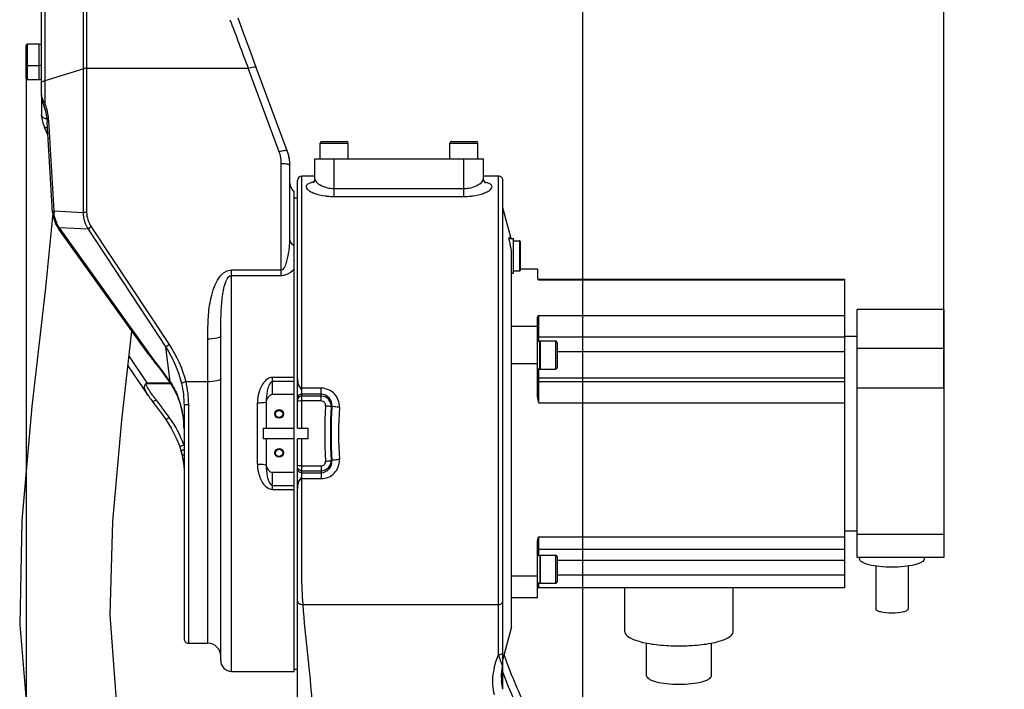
# Model space of a CAD drawing. Header units: millimetres. Extents: x 0 to 8410, y 0 to 5940.
# Tile 42 of 85: x 1617 to 2073, y 3566 to 3875. Entities that reach past the tile are written whole.
import ezdxf

# ---------------------------------------------------------------- set-up
doc = ezdxf.new("R2010")
doc.units = ezdxf.units.MM
doc.header["$LTSCALE"] = 462.55
doc.layers.get('0').update_dxf_attribs({"linetype": 'CONTINUOUS'})
for name, color, linetype in [('204101000013-1_DXF_DIMENSION', 7, 'CONTINUOUS'), ('204101000013_DXF_DIMENSION', 7, 'CONTINUOUS'), ('304103000018DXF_CONTINUOUS_LINE', 7, 'CONTINUOUS'), ('304103000020DXF_CONTINUOUS_LINE', 7, 'CONTINUOUS'), ('304304000032DXF_CONTINUOUS_LINE', 7, 'CONTINUOUS'), ('501023000046DXF_CONTINUOUS_LINE', 7, 'CONTINUOUS'), ('501023000047DXF_CONTINUOUS_LINE', 7, 'CONTINUOUS'), ('501023000231DXF_CONTINUOUS_LINE', 7, 'CONTINUOUS'), ('604006000004DXF_CONTINUOUS_LINE', 7, 'CONTINUOUS'), ('604006000006DXF_CONTINUOUS_LINE', 7, 'CONTINUOUS'), ('604007000001DXF_CONTINUOUS_LINE', 7, 'CONTINUOUS'), ('626001000001DXF_CONTINUOUS_LINE', 7, 'CONTINUOUS'), ('BUXIAN_DXF_CONTINUOUS_LINE', 7, 'CONTINUOUS')]:
    doc.layers.add(name, color=color, linetype=linetype)
doc.styles.get("Standard").update_dxf_attribs({"font": 'txt', "width": 0.7})
doc.dimstyles.new('DIMSTYLE_7', dxfattribs={"dimtxt": 70, "dimasz": 60, "dimexe": 1.5, "dimexo": 0, "dimgap": 1.75, "dimtad": 1, "dimdsep": 46, "dimtxsty": 'Standard', "dimblk": '_FILLED', "dimblk1": '_FILLED', "dimblk2": '_FILLED', "dimcen": 0.09, "dimclrt": 5, "dimazin": 2, "dimtp": 0.01, "dimtm": 0.01, "dimtfac": 1, "dimtofl": 0, "dimtmove": 0, "dimatfit": 3, "dimldrblk": '_FILLED', "dimfxl": 0, "dimtolj": 1, "dimarcsym": 0})

# ---------------------------------------------------------------- blocks, each defined once
blk = doc.blocks.new('_FILLED')
at = {"color": 0, "linetype": 'ByBlock'}
blk.add_solid([(0, 0), (-1, 0.125), (-1, -0.125)], dxfattribs=at)
blk = doc.blocks.new('*D17')
at = {"layer": '204101000013-1_DXF_DIMENSION', "color": 2, "linetype": 'Continuous'}
for p, q in [((1620.24, 3854.73), (1620.24, 2759.43)), ((2072.74, 3146.17), (2072.74, 2759.43)), ((1620.24, 2774.43), (1846.49, 2774.43)), ((2072.74, 2774.43), (1846.49, 2774.43))]:
    blk.add_line(p, q, dxfattribs=at)
at = {"layer": '204101000013-1_DXF_DIMENSION', "color": 2, "linetype": 'Continuous', "xscale": 60, "yscale": 60, "zscale": 60, "rotation": 180}
blk.add_blockref('_FILLED', (1620.24, 2774.43), dxfattribs=at)
at = {"layer": '204101000013-1_DXF_DIMENSION', "color": 2, "linetype": 'Continuous', "xscale": 60, "yscale": 60, "zscale": 60}
blk.add_blockref('_FILLED', (2072.74, 2774.43), dxfattribs=at)
blk = doc.blocks.new('*D18')
at = {"layer": '204101000013-1_DXF_DIMENSION', "color": 2, "linetype": 'Continuous'}
for p, q in [((1620.24, 3860.58), (1620.24, 2954.04)), ((1877.74, 3135.23), (1877.74, 2954.04)), ((1620.24, 2969.04), (1748.99, 2969.04)), ((1877.74, 2969.04), (1748.99, 2969.04))]:
    blk.add_line(p, q, dxfattribs=at)
at = {"layer": '204101000013-1_DXF_DIMENSION', "color": 2, "linetype": 'Continuous', "xscale": 60, "yscale": 60, "zscale": 60, "rotation": 180}
blk.add_blockref('_FILLED', (1620.24, 2969.04), dxfattribs=at)
at = {"layer": '204101000013-1_DXF_DIMENSION', "color": 2, "linetype": 'Continuous', "xscale": 60, "yscale": 60, "zscale": 60}
blk.add_blockref('_FILLED', (1877.74, 2969.04), dxfattribs=at)
blk = doc.blocks.new('*D28')
at = {"layer": '204101000013_DXF_DIMENSION', "color": 2, "linetype": 'Continuous'}
for p, q in [((1877.74, 3341.17), (1877.74, 3908.7)), ((2044.74, 3705.04), (2044.74, 3908.7)), ((1877.74, 3893.7), (1961.24, 3893.7)), ((2044.74, 3893.7), (1961.24, 3893.7))]:
    blk.add_line(p, q, dxfattribs=at)
at = {"layer": '204101000013_DXF_DIMENSION', "color": 2, "linetype": 'Continuous', "xscale": 60, "yscale": 60, "zscale": 60, "rotation": 180}
blk.add_blockref('_FILLED', (1877.74, 3893.7), dxfattribs=at)
at = {"layer": '204101000013_DXF_DIMENSION', "color": 2, "linetype": 'Continuous', "xscale": 60, "yscale": 60, "zscale": 60}
blk.add_blockref('_FILLED', (2044.74, 3893.7), dxfattribs=at)

msp = doc.modelspace()

# ---------------------------------------------------------------- linework, layer by layer
at = {"layer": '304103000018DXF_CONTINUOUS_LINE', "color": 7, "linetype": 'Continuous'}
for p, q in [((1753.738, 3802.074), (1753.738, 3811.175)), ((1753.741, 3811.175), (1831.735, 3811.175)), ((1831.738, 3802.074), (1831.738, 3811.175)), ((1745.738, 3686.675), (1745.738, 3801.175)), ((1753.738, 3803.175), (1747.738, 3803.175)), ((1753.738, 3802.09), (1753.738, 3802.086)), ((1838.738, 3803.175), (1831.738, 3803.175)), ((1831.738, 3802.086), (1831.738, 3802.09)), ((1840.738, 3565.878), (1840.738, 3801.174)), ((1844.55, 3774.278), (1840.738, 3788.505)), ((1843.738, 3773.432), (1843.738, 3774.769)), ((1844.738, 3684.175), (1844.738, 3768.301)), ((1745.738, 3686.675), (1750.738, 3686.675)), ((1750.738, 3681.675), (1750.738, 3686.675)), ((1750.738, 3681.675), (1745.738, 3681.675)), ((1745.738, 3372.175), (1745.738, 3681.675)), ((1844.738, 3594.772), (1844.738, 3684.175)), ((1844.738, 3594.773), (1840.738, 3579.844)), ((1840.146, 3569.753), (1840.145, 3569.767))]:
    msp.add_line(p, q, dxfattribs=at)
at = {"layer": '304103000018DXF_CONTINUOUS_LINE', "color": 9, "linetype": 'Continuous'}
for p, q in [((1762.736, 3797.422), (1762.738, 3811.175)), ((1822.738, 3793.739), (1822.738, 3811.175)), ((1747.738, 3702.315), (1747.738, 3803.175)), ((1838.738, 3581.851), (1838.738, 3803.175)), ((1762.736, 3797.422), (1822.738, 3797.422)), ((1762.738, 3793.739), (1762.738, 3797.422)), ((1762.738, 3793.739), (1822.738, 3793.739)), ((1745.74, 3709.543), (1745.738, 3709.776)), ((1756.738, 3705.076), (1747.738, 3705.076)), ((1756.738, 3699.184), (1756.738, 3705.076)), ((1747.637, 3702.316), (1747.638, 3686.675)), ((1747.738, 3702.315), (1747.637, 3702.316)), ((1756.738, 3701.417), (1747.638, 3701.417)), ((1756.738, 3699.184), (1747.638, 3699.184)), ((1756.737, 3702.315), (1747.738, 3702.315)), ((1761.642, 3696.676), (1761.339, 3696.675)), ((1747.638, 3681.675), (1747.638, 3666.933)), ((1761.339, 3671.675), (1761.642, 3671.673)), ((1747.638, 3669.165), (1756.738, 3669.165)), ((1747.638, 3666.933), (1756.738, 3666.933)), ((1747.638, 3666.933), (1747.638, 3666.033)), ((1756.738, 3669.165), (1756.738, 3663.273)), ((1747.638, 3666.033), (1747.738, 3666.034)), ((1747.738, 3666.034), (1756.737, 3666.034)), ((1747.738, 3663.273), (1747.738, 3666.034)), ((1747.738, 3663.273), (1756.738, 3663.273)), ((1748.294, 3605.089), (1838.738, 3605.089)), ((1840.059, 3578.097), (1839.947, 3578.409)), ((1840.644, 3569.709), (1840.639, 3570.372)), ((1840.652, 3568.839), (1840.644, 3569.709))]:
    msp.add_line(p, q, dxfattribs=at)
at = {"layer": '304103000018DXF_CONTINUOUS_LINE', "color": 7, "linetype": 'Continuous'}
for points in [[(1753.738, 3802.086), (1753.446, 3800.831), (1752.978, 3800.178), (1752.809, 3800.038)], [(1832.473, 3800.129), (1832.664, 3800.04), (1832.492, 3800.183), (1832.028, 3800.833), (1831.738, 3802.087)], [(1840.745, 3565.878), (1840.376, 3567.629), (1840.146, 3569.753)]]:
    msp.add_lwpolyline(points, dxfattribs=at)
for centre, radius, start, end in [((1747.738, 3801.175), 2, 90, 180), ((1838.738, 3801.175), 2, 359.99998, 90), ((1909.405, 3783.846), 66.499, 190.20459, 191.73503), ((1838.903, 3772.154), 5.533, 22.92493, 23.69596), ((1935.433, 3789.189), 93.07, 191.69636, 192.96935), ((2030.238, 3647.234), 200, 199.05452, 206.63781)]:
    msp.add_arc(centre, radius, start, end, dxfattribs=at)
at = {"layer": '304103000018DXF_CONTINUOUS_LINE', "color": 9, "linetype": 'Continuous'}
for centre, radius, start, end in [((1756.764, 3784.742), 16.108, 103.07655, 103.95568), ((1828.661, 3784.528), 16.327, 76.28482, 76.91241), ((1828.866, 3785.372), 15.459, 75.95708, 76.28199), ((1762.541, 3823.105), 29.357, 262.46258, 263.43405), ((1762.575, 3823.399), 29.653, 263.43324, 263.69461), ((1762.718, 3824.77), 31.031, 263.71006, 270.03575), ((1822.748, 3824.934), 31.195, 269.98079, 276.27006), ((1822.913, 3823.312), 29.565, 276.29531, 276.47762), ((1822.944, 3823.047), 29.298, 276.47661, 277.53573), ((1976.21, 3684.175), 217.846, 176.62826, 183.37174), ((1968.34, 3684.175), 207.378, 176.54432, 183.45568), ((1973.815, 3684.175), 212.541, 176.62805, 183.37195), ((1963.694, 3684.175), 198.956, 176.51515, 183.48485), ((-473.876, 3548.435), 2314.618, 0.543043, 0.701676), ((1867.255, 3571.31), 27.153, 180.01316, 183.25778), ((2030.36, 3646.088), 203.075, 200.80085, 201.75293), ((1168.55, 3563.385), 672.124, 0.236849, 0.464984), ((2030.327, 3646.078), 203.04, 201.75366, 205.83712)]:
    msp.add_arc(centre, radius, start, end, dxfattribs=at)
for points, knots in [([(1752.879, 3800.374), (1752.269, 3800.223), (1751.264, 3799.9), (1750.014, 3799.213), (1749.583, 3798.057), (1750.307, 3796.976), (1751.585, 3796.07), (1754.377, 3794.784), (1756.875, 3794.243), (1758.69, 3794.002)], [0, 0, 0, 0, 0.1314156, 0.2224708, 0.2870729, 0.3620455, 0.4709879, 0.617011, 1, 1, 1, 1]), ([(1753.738, 3802.087), (1753.74, 3800.776), (1757.097, 3798.043), (1760.5, 3797.421), (1762.736, 3797.422)], [0, 0, 0, 0, 0.369437, 1, 1, 1, 1]), ([(1822.738, 3797.422), (1824.974, 3797.422), (1828.378, 3798.042), (1831.735, 3800.777), (1831.738, 3802.087)], [0, 0, 0, 0, 0.6305767, 1, 1, 1, 1]), ([(1826.786, 3794.002), (1828.599, 3794.242), (1831.095, 3794.783), (1833.886, 3796.067), (1835.163, 3796.972), (1835.891, 3798.049), (1835.469, 3799.205), (1834.225, 3799.895), (1833.224, 3800.217), (1832.618, 3800.369)], [0, 0, 0, 0, 0.3831564, 0.5293219, 0.6384524, 0.7135962, 0.7781494, 0.8689291, 1, 1, 1, 1]), ([(1747.738, 3705.076), (1747.529, 3705.076), (1746.772, 3705.394), (1746.395, 3706.145), (1746.2, 3706.67)], [0, 0, 0, 0, 0.2708545, 1, 1, 1, 1]), ([(1746.224, 3706.608), (1746.362, 3706.221), (1746.717, 3705.452), (1747.838, 3704.271), (1747.624, 3703.019), (1747.638, 3702.316)], [0, 0, 0, 0, 0.265104, 0.545706, 1, 1, 1, 1]), ([(1765.106, 3696.268), (1765.241, 3698.464), (1763.561, 3703.178), (1758.949, 3705.075), (1756.738, 3705.076)], [0, 0, 0, 0, 0.4987313, 1, 1, 1, 1]), ([(1747.637, 3702.316), (1747.162, 3702.316), (1746.21, 3702.022), (1745.738, 3701.1), (1745.738, 3700.67)], [0, 0, 0, 0, 0.5253218, 1, 1, 1, 1]), ([(1745.882, 3700.401), (1745.835, 3700.302), (1745.763, 3700.096), (1745.738, 3699.879), (1745.738, 3699.771)], [0, 0, 0, 0, 0.5040148, 1, 1, 1, 1]), ([(1745.882, 3699.041), (1745.845, 3699.03), (1745.793, 3699.016), (1745.738, 3698.972), (1745.738, 3698.953)], [0, 0, 0, 0, 0.6671314, 1, 1, 1, 1]), ([(1747.638, 3699.184), (1747.454, 3699.184), (1746.869, 3699.168), (1746.27, 3699.156), (1745.882, 3699.041)], [0, 0, 0, 0, 0.3127021, 1, 1, 1, 1]), ([(1761.642, 3696.676), (1761.778, 3698.026), (1760.944, 3700.983), (1758.105, 3702.315), (1756.737, 3702.315)], [0, 0, 0, 0, 0.4981018, 1, 1, 1, 1]), ([(1761.339, 3696.675), (1761.371, 3697.869), (1760.425, 3700.388), (1757.933, 3701.417), (1756.738, 3701.417)], [0, 0, 0, 0, 0.4999256, 1, 1, 1, 1]), ([(1758.741, 3696.987), (1758.773, 3697.519), (1758.397, 3698.664), (1757.282, 3699.185), (1756.738, 3699.184)], [0, 0, 0, 0, 0.4948988, 1, 1, 1, 1]), ([(1758.741, 3696.987), (1759, 3696.971), (1759.869, 3696.904), (1760.743, 3696.819), (1761.339, 3696.675)], [0, 0, 0, 0, 0.297571, 1, 1, 1, 1]), ([(1765.106, 3696.268), (1764.76, 3696.288), (1763.601, 3696.376), (1762.437, 3696.487), (1761.641, 3696.675)], [0, 0, 0, 0, 0.2976048, 1, 1, 1, 1]), ([(1756.737, 3666.034), (1758.105, 3666.035), (1760.944, 3667.366), (1761.778, 3670.323), (1761.642, 3671.673)], [0, 0, 0, 0, 0.5018985, 1, 1, 1, 1]), ([(1756.738, 3663.273), (1758.949, 3663.274), (1763.561, 3665.171), (1765.241, 3669.885), (1765.106, 3672.081)], [0, 0, 0, 0, 0.5012689, 1, 1, 1, 1]), ([(1756.738, 3666.933), (1757.933, 3666.932), (1760.425, 3667.961), (1761.371, 3670.48), (1761.339, 3671.675)], [0, 0, 0, 0, 0.5000744, 1, 1, 1, 1]), ([(1758.741, 3671.362), (1759, 3671.378), (1759.869, 3671.445), (1760.743, 3671.531), (1761.339, 3671.675)], [0, 0, 0, 0, 0.2975583, 1, 1, 1, 1]), ([(1765.106, 3672.081), (1764.76, 3672.061), (1763.601, 3671.973), (1762.437, 3671.862), (1761.642, 3671.675)], [0, 0, 0, 0, 0.2976132, 1, 1, 1, 1]), ([(1745.882, 3669.308), (1745.845, 3669.319), (1745.793, 3669.334), (1745.738, 3669.377), (1745.738, 3669.396)], [0, 0, 0, 0, 0.6671314, 1, 1, 1, 1]), ([(1745.882, 3667.948), (1745.835, 3668.047), (1745.763, 3668.253), (1745.738, 3668.471), (1745.738, 3668.578)], [0, 0, 0, 0, 0.5040148, 1, 1, 1, 1]), ([(1747.638, 3666.034), (1747.162, 3666.034), (1746.21, 3666.327), (1745.738, 3667.249), (1745.738, 3667.679)], [0, 0, 0, 0, 0.5253265, 1, 1, 1, 1]), ([(1747.638, 3669.165), (1747.454, 3669.165), (1746.869, 3669.181), (1746.27, 3669.193), (1745.882, 3669.308)], [0, 0, 0, 0, 0.3127021, 1, 1, 1, 1]), ([(1756.738, 3669.165), (1757.273, 3669.165), (1758.39, 3669.67), (1758.773, 3670.82), (1758.741, 3671.362)], [0, 0, 0, 0, 0.4963309, 1, 1, 1, 1]), ([(1747.638, 3666.033), (1747.626, 3665.469), (1747.708, 3664.528), (1747.218, 3663.304), (1745.809, 3661.783), (1745.738, 3659.902), (1745.738, 3658.574)], [0, 0, 0, 0, 0.2161868, 0.3546746, 0.4908995, 1, 1, 1, 1]), ([(1745.738, 3658.573), (1745.738, 3659.014), (1745.815, 3660.612), (1746.441, 3663.273), (1747.738, 3663.273)], [0, 0, 0, 0, 0.2536356, 1, 1, 1, 1]), ([(1748.294, 3605.089), (1747.614, 3614.109), (1747.808, 3633.537), (1747.738, 3652.922), (1747.738, 3663.273)], [0, 0, 0, 0, 0.4663779, 1, 1, 1, 1]), ([(1745.738, 3606.788), (1745.738, 3606.303), (1746.504, 3605.24), (1747.674, 3605.062), (1748.294, 3605.089)], [0, 0, 0, 0, 0.438423, 1, 1, 1, 1]), ([(1755.738, 3505.401), (1755.742, 3523.218), (1753.514, 3556.537), (1749.507, 3589.623), (1748.294, 3605.089)], [0, 0, 0, 0, 0.53456, 1, 1, 1, 1]), ([(1838.738, 3605.089), (1838.995, 3605.089), (1839.802, 3605.161), (1840.738, 3605.838), (1840.738, 3606.418)], [0, 0, 0, 0, 0.3071671, 1, 1, 1, 1]), ([(1836.878, 3563.313), (1836.455, 3564.87), (1835.549, 3571.126), (1836.912, 3577.558), (1838.738, 3581.851)], [0, 0, 0, 0, 0.2570248, 1, 1, 1, 1]), ([(1838.738, 3581.852), (1838.994, 3581.852), (1839.71, 3581.904), (1840.738, 3582.354), (1840.738, 3582.871)], [0, 0, 0, 0, 0.3309168, 1, 1, 1, 1]), ([(1839.947, 3578.409), (1839.854, 3578.665), (1839.444, 3579.81), (1839.04, 3580.957), (1838.738, 3581.852)], [0, 0, 0, 0, 0.2236784, 1, 1, 1, 1]), ([(1840.569, 3576.78), (1840.529, 3576.859), (1840.347, 3577.294), (1840.19, 3577.738), (1840.059, 3578.097)], [0, 0, 0, 0, 0.1884323, 1, 1, 1, 1]), ([(1840.569, 3576.78), (1840.623, 3576.881), (1840.708, 3577.096), (1840.738, 3577.325), (1840.738, 3577.438)], [0, 0, 0, 0, 0.5049297, 1, 1, 1, 1])]:
    msp.add_open_spline(points, degree=3, knots=knots, dxfattribs=at)
at = {"layer": '304103000018DXF_CONTINUOUS_LINE', "color": 7, "linetype": 'Continuous'}
msp.add_open_spline([(1843.969, 3774.377), (1843.929, 3774.468), (1843.863, 3774.601), (1843.783, 3774.741), (1843.738, 3774.769)], degree=3, knots=[0, 0, 0, 0, 0.650887, 1, 1, 1, 1], dxfattribs=at)
msp.add_open_spline([(1843.738, 3773.432), (1843.801, 3772.975), (1843.877, 3772.519), (1843.958, 3772.065)], degree=3, dxfattribs=at)
at = {"layer": '304103000018DXF_CONTINUOUS_LINE', "color": 9, "linetype": 'Continuous'}
for points in [[(1745.74, 3709.543), (1745.748, 3709.096), (1745.779, 3708.648), (1745.839, 3708.205)], [(1745.839, 3708.205), (1745.91, 3707.684), (1746.001, 3707.157), (1746.2, 3706.67)], [(1747.638, 3701.417), (1746.962, 3701.417), (1746.174, 3701.011), (1745.882, 3700.401)], [(1747.638, 3666.933), (1746.962, 3666.933), (1746.174, 3667.338), (1745.882, 3667.948)], [(1840.101, 3571.304), (1840.1, 3573.136), (1840.271, 3574.973), (1840.569, 3576.78)]]:
    msp.add_open_spline(points, degree=3, dxfattribs=at)
at = {"layer": '304103000020DXF_CONTINUOUS_LINE', "color": 7, "linetype": 'Continuous'}
for p, q in [((1627.238, 3840.894), (1627.238, 4225.908)), ((1741.022, 3814.822), (1726.685, 3853.402)), ((1627.238, 3840.854), (1627.238, 3831.55)), ((1627.907, 3836.973), (1628.535, 3835.157)), ((1628.535, 3835.157), (1628.533, 3835.162)), ((1629.838, 3829.84), (1630.004, 3828.039)), ((1632.457, 3786.289), (1630.004, 3828.038)), ((1742.217, 3808.969), (1742.167, 3809.72)), ((1742.238, 3808.069), (1742.217, 3808.965)), ((1742.238, 3774.255), (1742.238, 3808.069)), ((1744.238, 3574.177), (1744.238, 3795.701)), ((1744.238, 3793.175), (1745.738, 3793.175)), ((1634.007, 3780.771), (1635.368, 3778.542)), ((1676.826, 3720.759), (1635.368, 3778.542)), ((1710.238, 3579.175), (1710.238, 3729.283)), ((1667.288, 3715.372), (1676.522, 3701.888)), ((1679.964, 3716.641), (1680.482, 3715.986)), ((1684.979, 3710.051), (1686.654, 3707.702)), ((1686.653, 3707.702), (1687.711, 3706.096)), ((1687.711, 3706.096), (1689.456, 3702.904)), ((1676.696, 3701.637), (1676.519, 3701.893)), ((1678.329, 3699.389), (1678.891, 3698.649)), ((1689.456, 3702.904), (1690.326, 3700.942)), ((1690.326, 3700.942), (1690.442, 3700.657)), ((1690.442, 3700.657), (1691.117, 3698.848)), ((1691.117, 3698.848), (1691.225, 3698.533)), ((1744.238, 3702.175), (1734.238, 3702.175)), ((1691.673, 3697.111), (1691.674, 3697.105)), ((1693.238, 3697.166), (1693.238, 3589.175)), ((1731.238, 3697.932), (1731.238, 3686.676)), ((1729.915, 3686.675), (1744.238, 3686.675)), ((1744.238, 3681.675), (1729.915, 3681.675)), ((1731.238, 3681.674), (1731.238, 3670.417)), ((1691.898, 3675.83), (1691.898, 3675.831)), ((1692.055, 3675.216), (1692.055, 3675.217)), ((1692.055, 3675.216), (1692.571, 3673.119)), ((1744.238, 3666.175), (1734.238, 3666.175)), ((1695.238, 3587.175), (1704.238, 3587.175)), ((1715.238, 3574.175), (1744.238, 3574.175)), ((1744.238, 3575.175), (1745.738, 3575.175))]:
    msp.add_line(p, q, dxfattribs=at)
at = {"layer": '304103000020DXF_CONTINUOUS_LINE', "color": 9, "linetype": 'Continuous'}
for p, q in [((1628.991, 3836.699), (1628.991, 4213.777)), ((1646.637, 4211.676), (1646.637, 3786.234)), ((1648.199, 4211.593), (1648.199, 3786.418)), ((1628.991, 3847.382), (1646.637, 3852.808)), ((1648.199, 3852.993), (1722.935, 3852.993)), ((1737.273, 3814.413), (1722.935, 3852.993)), ((1633.109, 3786.926), (1630.656, 3828.675)), ((1628.619, 3825.951), (1628.617, 3825.956)), ((1738.238, 3757.245), (1738.238, 3809.053)), ((1646.637, 3786.234), (1633.109, 3786.926)), ((1680.552, 3716.522), (1635.559, 3779.234)), ((1648.858, 3778.554), (1635.559, 3779.234)), ((1648.858, 3778.554), (1684.882, 3724.028)), ((1650.356, 3779.75), (1686.38, 3725.225)), ((1715.238, 3574.175), (1715.238, 3759.755)), ((1715.238, 3759.755), (1738.238, 3759.755)), ((1715.238, 3757.245), (1738.238, 3757.245)), ((1704.238, 3587.175), (1704.238, 3727.806)), ((1686.793, 3708.145), (1684.882, 3724.028)), ((1667.795, 3719.774), (1676.106, 3707.638)), ((1704.238, 3708.037), (1694.014, 3708.036)), ((1734.238, 3702.175), (1734.238, 3710.1)), ((1744.238, 3710.1), (1734.238, 3710.1)), ((1744.238, 3708.215), (1734.238, 3708.215)), ((1676.106, 3707.638), (1676.106, 3707.189)), ((1676.106, 3707.638), (1686.653, 3707.638)), ((1676.106, 3707.189), (1686.992, 3707.189)), ((1690.421, 3701.147), (1690.326, 3700.942)), ((1690.421, 3701.147), (1690.474, 3700.991)), ((1691.242, 3698.612), (1691.225, 3698.533)), ((1695.238, 3697.439), (1695.238, 3587.175)), ((1727.238, 3669.98), (1727.238, 3698.369)), ((1686.447, 3691.572), (1686.337, 3691.725)), ((1734.238, 3658.249), (1734.238, 3666.175)), ((1734.238, 3660.135), (1744.238, 3660.135)), ((1734.238, 3658.249), (1744.238, 3658.249))]:
    msp.add_line(p, q, dxfattribs=at)
at = {"layer": '304103000020DXF_CONTINUOUS_LINE', "color": 7, "linetype": 'Continuous'}
for points in [[(1726.685, 3853.402), (1724.1, 3860.365), (1720.914, 3868.973), (1718.263, 3876.158)], [(1627.238, 3840.895), (1627.296, 3839.831), (1627.907, 3836.973)], [(1627.238, 3831.555), (1627.283, 3830.61), (1627.95, 3827.606), (1628.62, 3825.951)], [(1628.533, 3835.162), (1629.17, 3833.219), (1629.838, 3829.84)], [(1628.617, 3825.956), (1629.919, 3822.646), (1630.457, 3820.32)], [(1742.167, 3809.72), (1741.57, 3813.111), (1741.022, 3814.822)], [(1632.458, 3786.288), (1632.707, 3784.421), (1634.007, 3780.771)], [(1676.821, 3720.765), (1677.113, 3720.362), (1677.529, 3719.798), (1677.967, 3719.215), (1678.428, 3718.61)], [(1678.428, 3718.61), (1678.913, 3717.982), (1679.425, 3717.326), (1679.964, 3716.641)], [(1680.482, 3715.986), (1682.287, 3713.665), (1684.979, 3710.051)], [(1676.696, 3701.637), (1677.078, 3701.093), (1677.476, 3700.538), (1677.893, 3699.971), (1678.329, 3699.389)], [(1678.891, 3698.649), (1680.557, 3696.451), (1683.242, 3692.8), (1684.813, 3690.6)], [(1691.225, 3698.533), (1691.292, 3698.333), (1691.674, 3697.106)], [(1691.673, 3697.111), (1692.985, 3690.771), (1693.238, 3686.353)], [(1684.813, 3690.6), (1687.356, 3686.632), (1689.967, 3681.442), (1691.253, 3678.093)], [(1691.253, 3678.093), (1691.343, 3677.821), (1691.898, 3675.83)], [(1691.898, 3675.831), (1692.006, 3675.398), (1692.055, 3675.218)], [(1692.571, 3673.119), (1693.155, 3669.124), (1693.238, 3667.041)]]:
    msp.add_lwpolyline(points, dxfattribs=at)
for centre, radius in [((1737.238, 3693.175), 2), ((1737.238, 3693.175), 1.65), ((1737.238, 3675.175), 2), ((1737.238, 3675.175), 1.65)]:
    msp.add_circle(centre, radius, dxfattribs=at)
at = {"layer": '304103000020DXF_CONTINUOUS_LINE', "color": 9, "linetype": 'Continuous'}
for centre, radius, start, end in [((10014.572, 6975.422), 8860.068, 200.4799944, 200.6351568), ((1607.187, 3828.331), 23.354, 17.77136, 20.99782), ((1645.695, 3787.163), 12.588, 181.08127, 183.43775), ((1702.503, 3774.298), 39.735, 355.51634, 359.93821), ((1699.3, 3774.502), 42.944, 352.14479, 355.57871), ((1538.918, 3604.461), 180.604, 38.23049, 38.35106), ((1539.546, 3604.943), 179.813, 35.02579, 38.23361), ((1658.093, 3688.968), 34.518, 33.23653, 33.75047), ((1727.307, 3737.186), 60.104, 216.0498, 216.81523), ((1739.636, 3746.44), 75.52, 216.83061, 217.98201), ((1746.002, 3751.365), 83.569, 217.95724, 218.17072), ((1481.099, 3543.077), 253.414, 35.91483, 38.17942), ((1659.316, 3688.262), 33.668, 22.22288, 22.50122), ((1602.329, 3671.154), 93.057, 17.97327, 18.70094), ((1658.334, 3687.874), 34.724, 17.9671, 22.2025), ((1611.813, 3674.224), 83.089, 17.06811, 17.97738), ((1656.945, 3687.415), 36.186, 15.60255, 17.98047), ((1656.254, 3687.219), 36.905, 14.47764, 15.6068), ((1654.042, 3686.701), 39.177, 6.13263, 14.4034), ((1651.283, 3686.372), 41.955, 359.98276, 6.17626), ((1677.056, 3672.065), 17.468, 22.08121, 22.90719)]:
    msp.add_arc(centre, radius, start, end, dxfattribs=at)
at = {"layer": '304103000020DXF_CONTINUOUS_LINE', "color": 7, "linetype": 'Continuous'}
for centre, radius, start, end in [((1722.77, 3808.04), 19.469, 2.7226, 20.2837), ((1748.238, 3800.175), 6, 181.19101, 228.18969), ((1829.956, 3684.175), 100.072, 178.56848, 181.43152), ((1695.238, 3589.175), 2, 179.99989, 270), ((1704.238, 3581.175), 6, 0.00001, 90), ((1715.238, 3579.175), 5, 180, 270)]:
    msp.add_arc(centre, radius, start, end, dxfattribs=at)
for centre, start_param, end_param in [((1734.238, 3697.932), 6.2831853, 7.8539816), ((1734.238, 3670.417), 7.8539816, 9.424778)]:
    msp.add_ellipse(centre, major_axis=(0, 4.243), ratio=0.7071068, start_param=start_param, end_param=end_param, dxfattribs=at)
at = {"layer": '304103000020DXF_CONTINUOUS_LINE', "color": 9, "linetype": 'Continuous'}
for points, knots in [([(1722.935, 3852.993), (1723.76, 3853.281), (1724.745, 3853.528), (1726.541, 3853.785), (1726.685, 3853.402)], [0, 0, 0, 0, 0.6814708, 1, 1, 1, 1]), ([(1648.199, 3852.993), (1647.926, 3852.993), (1647.568, 3852.956), (1646.965, 3852.959), (1646.921, 3852.803)], [0, 0, 0, 0, 0.6276073, 1, 1, 1, 1]), ([(1628.991, 3836.699), (1628.74, 3837.078), (1627.951, 3838.362), (1627.238, 3839.825), (1627.238, 3840.894)], [0, 0, 0, 0, 0.2986045, 1, 1, 1, 1]), ([(1629.847, 3829.581), (1629.5, 3829.612), (1628.411, 3829.795), (1627.238, 3830.763), (1627.238, 3831.55)], [0, 0, 0, 0, 0.3071864, 1, 1, 1, 1]), ([(1630.154, 3825.439), (1629.975, 3825.423), (1629.441, 3825.401), (1628.781, 3825.613), (1628.619, 3825.951)], [0, 0, 0, 0, 0.3244876, 1, 1, 1, 1]), ([(1737.273, 3814.413), (1738.098, 3814.701), (1739.083, 3814.948), (1740.879, 3815.204), (1741.022, 3814.822)], [0, 0, 0, 0, 0.6814708, 1, 1, 1, 1]), ([(1738.238, 3809.053), (1738.981, 3809.053), (1739.934, 3808.996), (1740.866, 3808.814), (1741.066, 3808.765)], [0, 0, 0, 0, 0.7828842, 1, 1, 1, 1]), ([(1741.066, 3808.765), (1741.234, 3808.724), (1741.637, 3808.603), (1742.238, 3808.359), (1742.238, 3808.069)], [0, 0, 0, 0, 0.3741223, 1, 1, 1, 1]), ([(1648.199, 3786.418), (1647.926, 3786.418), (1647.568, 3786.382), (1646.965, 3786.385), (1646.921, 3786.229)], [0, 0, 0, 0, 0.6276152, 1, 1, 1, 1]), ([(1635.368, 3778.542), (1635.314, 3778.617), (1635.338, 3778.903), (1635.471, 3779.106), (1635.559, 3779.234)], [0, 0, 0, 0, 0.3736356, 1, 1, 1, 1]), ([(1650.356, 3779.75), (1650.072, 3779.574), (1649.804, 3779.346), (1649.062, 3778.906), (1649.181, 3778.769)], [0, 0, 0, 0, 0.6487601, 1, 1, 1, 1]), ([(1738.238, 3759.755), (1739.075, 3759.755), (1740.143, 3761.63), (1741.129, 3764.53), (1741.619, 3767.026), (1741.841, 3768.633)], [0, 0, 0, 0, 0.2548531, 0.5063094, 1, 1, 1, 1]), ([(1704.238, 3727.806), (1704.238, 3730.815), (1704.382, 3736.98), (1705.266, 3747.782), (1709.564, 3759.753), (1715.238, 3759.755)], [0, 0, 0, 0, 0.257343, 0.5146629, 1, 1, 1, 1]), ([(1738.238, 3757.245), (1738.854, 3757.245), (1741.129, 3757.576), (1743.097, 3758.983), (1744.238, 3760.175)], [0, 0, 0, 0, 0.2718817, 1, 1, 1, 1]), ([(1710.238, 3729.283), (1710.238, 3731.765), (1710.273, 3736.705), (1710.557, 3743.987), (1711.325, 3750.171), (1712.478, 3754.526), (1714.035, 3757.245), (1715.238, 3757.245)], [0, 0, 0, 0, 0.2548587, 0.5058745, 0.7533497, 0.8765671, 1, 1, 1, 1]), ([(1710.238, 3729.283), (1710.238, 3728.601), (1707.323, 3727.964), (1705.659, 3727.806), (1704.238, 3727.806)], [0, 0, 0, 0, 0.3239943, 1, 1, 1, 1]), ([(1686.38, 3725.225), (1686.096, 3725.048), (1685.829, 3724.821), (1685.086, 3724.38), (1685.205, 3724.244)], [0, 0, 0, 0, 0.648761, 1, 1, 1, 1]), ([(1680.552, 3716.522), (1680.499, 3716.422), (1680.418, 3716.253), (1680.436, 3716.044), (1680.482, 3715.986)], [0, 0, 0, 0, 0.6033203, 1, 1, 1, 1]), ([(1686.793, 3708.145), (1686.734, 3708.063), (1686.644, 3707.936), (1686.62, 3707.75), (1686.653, 3707.702)], [0, 0, 0, 0, 0.6328416, 1, 1, 1, 1]), ([(1694.014, 3708.037), (1693.79, 3707.986), (1693.141, 3707.785), (1692.341, 3707.599), (1692.097, 3707.195)], [0, 0, 0, 0, 0.32728, 1, 1, 1, 1]), ([(1710.238, 3709.513), (1710.238, 3708.832), (1707.323, 3708.195), (1705.659, 3708.037), (1704.238, 3708.037)], [0, 0, 0, 0, 0.3240196, 1, 1, 1, 1]), ([(1734.238, 3710.1), (1733.019, 3710.103), (1730.054, 3708.448), (1727.847, 3703.902), (1727.238, 3700.219), (1727.238, 3698.369)], [0, 0, 0, 0, 0.2485337, 0.622675, 1, 1, 1, 1]), ([(1734.238, 3708.215), (1733.387, 3708.216), (1732.344, 3706.242), (1731.511, 3703.212), (1731.238, 3700.576), (1731.238, 3698.885)], [0, 0, 0, 0, 0.2514087, 0.500335, 1, 1, 1, 1]), ([(1676.519, 3701.893), (1675.922, 3702.765), (1675.117, 3704.138), (1674.852, 3706.379), (1675.628, 3707.323), (1676.106, 3707.638)], [0, 0, 0, 0, 0.4935451, 0.7326364, 1, 1, 1, 1]), ([(1677.228, 3703.977), (1677.071, 3704.227), (1676.595, 3705.034), (1675.258, 3707.186), (1676.106, 3707.189)], [0, 0, 0, 0, 0.258411, 1, 1, 1, 1]), ([(1678.716, 3698.88), (1678.825, 3698.735), (1679.567, 3699.275), (1679.963, 3699.467), (1680.303, 3699.719)], [0, 0, 0, 0, 0.3007521, 1, 1, 1, 1]), ([(1695.238, 3697.439), (1694.766, 3697.439), (1694.291, 3697.328), (1693.238, 3697.371), (1693.238, 3697.166)], [0, 0, 0, 0, 0.6967027, 1, 1, 1, 1]), ([(1727.238, 3698.369), (1727.625, 3698.369), (1728.857, 3698.406), (1730.121, 3698.434), (1730.933, 3698.688)], [0, 0, 0, 0, 0.3125512, 1, 1, 1, 1]), ([(1684.813, 3690.6), (1684.917, 3690.445), (1685.65, 3691.202), (1686.079, 3691.315), (1686.447, 3691.572)], [0, 0, 0, 0, 0.293099, 1, 1, 1, 1]), ([(1691.256, 3678.094), (1691.226, 3678.294), (1692.285, 3678.387), (1692.694, 3678.71), (1693.147, 3678.863)], [0, 0, 0, 0, 0.2975366, 1, 1, 1, 1]), ([(1691.931, 3676.002), (1691.971, 3676.075), (1692.335, 3676.438), (1692.825, 3676.616), (1693.224, 3676.744)], [0, 0, 0, 0, 0.1661176, 1, 1, 1, 1]), ([(1691.898, 3675.831), (1691.892, 3675.858), (1691.893, 3675.919), (1691.916, 3675.974), (1691.931, 3676.002)], [0, 0, 0, 0, 0.4640087, 1, 1, 1, 1]), ([(1727.238, 3669.98), (1727.238, 3668.13), (1727.847, 3664.448), (1730.054, 3659.895), (1733.019, 3658.253), (1734.238, 3658.249)], [0, 0, 0, 0, 0.3773748, 0.7515517, 1, 1, 1, 1]), ([(1727.238, 3669.98), (1727.625, 3669.98), (1728.857, 3669.943), (1730.121, 3669.915), (1730.933, 3669.662)], [0, 0, 0, 0, 0.3125517, 1, 1, 1, 1]), ([(1731.238, 3669.464), (1731.238, 3667.779), (1731.51, 3665.152), (1732.339, 3662.119), (1733.379, 3660.137), (1734.238, 3660.135)], [0, 0, 0, 0, 0.4981451, 0.7462644, 1, 1, 1, 1])]:
    msp.add_open_spline(points, degree=3, knots=knots, dxfattribs=at)
for points in [[(1627.238, 3846.153), (1627.238, 3846.542), (1627.687, 3846.832), (1628.034, 3847.008)], [(1628.034, 3847.008), (1628.339, 3847.164), (1628.664, 3847.281), (1628.991, 3847.382)], [(1628.533, 3835.162), (1628.341, 3835.661), (1628.637, 3836.298), (1628.991, 3836.699)], [(1630.656, 3828.675), (1630.521, 3830.969), (1630.129, 3833.271), (1629.427, 3835.459)], [(1630.004, 3828.039), (1629.986, 3828.342), (1630.379, 3828.552), (1630.656, 3828.675)], [(1738.238, 3809.053), (1738.238, 3810.868), (1737.905, 3812.711), (1737.273, 3814.413)], [(1632.457, 3786.289), (1632.439, 3786.592), (1632.832, 3786.802), (1633.109, 3786.926)], [(1635.559, 3779.234), (1634.21, 3781.368), (1633.281, 3783.888), (1633.13, 3786.408)], [(1646.637, 3786.234), (1646.586, 3783.569), (1647.469, 3780.828), (1648.858, 3778.554)], [(1648.199, 3786.418), (1648.198, 3784.082), (1649.068, 3781.699), (1650.356, 3779.75)], [(1744.238, 3770.782), (1743.141, 3771.544), (1742.238, 3772.919), (1742.238, 3774.255)], [(1684.882, 3724.028), (1688.16, 3718.878), (1690.709, 3713.14), (1692.097, 3707.195)], [(1686.38, 3725.225), (1689.836, 3719.994), (1692.539, 3714.129), (1694.014, 3708.036)], [(1676.821, 3720.764), (1677.506, 3719.81), (1678.289, 3718.927), (1679.087, 3718.065)], [(1679.087, 3718.065), (1679.569, 3717.544), (1680.06, 3717.032), (1680.552, 3716.522)], [(1694.014, 3708.036), (1694.835, 3704.576), (1695.238, 3700.995), (1695.238, 3697.439)], [(1678.712, 3701.815), (1678.198, 3702.522), (1677.694, 3703.237), (1677.228, 3703.977)], [(1686.964, 3707.887), (1688.348, 3705.775), (1689.505, 3703.5), (1690.421, 3701.147)], [(1692.097, 3707.195), (1692.862, 3703.918), (1693.238, 3700.53), (1693.238, 3697.166)], [(1691.242, 3698.612), (1691.395, 3698.114), (1691.52, 3697.609), (1691.673, 3697.111)], [(1693.147, 3678.864), (1691.579, 3683.389), (1689.252, 3687.691), (1686.447, 3691.572)], [(1693.233, 3673.963), (1692.695, 3674.161), (1692.209, 3674.664), (1692.055, 3675.216)]]:
    msp.add_open_spline(points, degree=3, dxfattribs=at)
at = {"layer": '304304000032DXF_CONTINUOUS_LINE', "color": 7, "linetype": 'Continuous'}
for p, q in [((1856.738, 3760.109), (1848.738, 3760.109)), ((1856.738, 3760.109), (1856.738, 3755.985)), ((1857.238, 3755.515), (1998.738, 3755.515)), ((1998.738, 3755.515), (1998.738, 3612.835)), ((2044.738, 3741.53), (2004.738, 3741.53)), ((2004.738, 3626.82), (2004.738, 3741.53)), ((2044.738, 3741.53), (2044.738, 3626.82)), ((1856.738, 3701.035), (1856.738, 3737.934)), ((1844.738, 3733.81), (1856.738, 3733.81)), ((1998.738, 3729.175), (2004.738, 3729.175)), ((2044.738, 3723.412), (2004.738, 3723.412)), ((1856.738, 3716.426), (1844.738, 3716.426)), ((2044.738, 3705.041), (2004.738, 3705.041)), ((1998.738, 3639.175), (2004.738, 3639.175)), ((2044.738, 3637.426), (2004.738, 3637.426)), ((1856.738, 3608.24), (1856.738, 3633.667)), ((1998.738, 3630.512), (1857.238, 3630.512)), ((2044.738, 3626.82), (2004.738, 3626.82)), ((2005.738, 3626.82), (2005.738, 3626.219)), ((2035.738, 3626.82), (2035.738, 3626.219)), ((2013.238, 3622.885), (2013.238, 3603.037)), ((2028.238, 3622.885), (2028.238, 3603.037)), ((1844.738, 3618.277), (1856.738, 3618.277)), ((1998.738, 3612.835), (1857.238, 3612.835)), ((1897.238, 3592.412), (1897.238, 3612.835)), ((1947.238, 3592.412), (1947.238, 3612.835)), ((1856.738, 3608.24), (1844.738, 3608.24)), ((1907.238, 3572.127), (1907.238, 3587.268)), ((1937.238, 3572.127), (1937.238, 3587.268))]:
    msp.add_line(p, q, dxfattribs=at)
at = {"layer": '304304000032DXF_CONTINUOUS_LINE', "color": 9, "linetype": 'Continuous'}
for p, q in [((1857.238, 3755.515), (1857.238, 3755.242)), ((1857.238, 3755.242), (1998.738, 3755.242)), ((1857.238, 3738.678), (1998.738, 3738.678)), ((1857.238, 3738.678), (1857.238, 3726.745)), ((1857.238, 3728.88), (1998.738, 3728.88)), ((1865.938, 3722.118), (1998.738, 3722.118)), ((1857.238, 3714.104), (1857.238, 3698.261)), ((1857.238, 3709.871), (1998.738, 3709.871)), ((1998.738, 3708.059), (1857.238, 3708.059)), ((1857.238, 3698.261), (1998.738, 3698.261)), ((1857.238, 3636.442), (1998.738, 3636.442)), ((1857.238, 3636.442), (1857.238, 3627.708)), ((1865.938, 3625.526), (1998.738, 3625.526)), ((1865.938, 3618.764), (1998.738, 3618.764)), ((1857.238, 3615.068), (1857.238, 3612.835))]:
    msp.add_line(p, q, dxfattribs=at)
at = {"layer": '304304000032DXF_CONTINUOUS_LINE', "color": 7, "linetype": 'Continuous'}
for centre, start, end in [((1857.238, 3756.015), 205.57071, 270), ((1857.238, 3630.012), 90, 180), ((1857.238, 3612.335), 90, 154.42929)]:
    msp.add_arc(centre, 0.5, start, end, dxfattribs=at)
for points, knots in [([(1856.738, 3755.985), (1856.738, 3755.954), (1856.748, 3755.888), (1856.773, 3755.827), (1856.788, 3755.797)], [0, 0, 0, 0, 0.4863992, 1, 1, 1, 1]), ([(1857.126, 3755.358), (1857.145, 3755.339), (1857.182, 3755.3), (1857.219, 3755.261), (1857.238, 3755.242)], [0, 0, 0, 0, 0.4989317, 1, 1, 1, 1]), ([(2035.738, 3626.219), (2035.738, 3625.594), (2034.683, 3624.679), (2033.108, 3623.989), (2030.385, 3623.15), (2026.221, 3622.515), (2020.738, 3622.241), (2015.254, 3622.515), (2011.09, 3623.15), (2008.368, 3623.989), (2006.793, 3624.679), (2005.738, 3625.594), (2005.738, 3626.219)], [0, 0, 0, 0, 0.0583536, 0.1063114, 0.167221, 0.3210098, 0.5, 0.6789902, 0.832779, 0.8936886, 0.9416464, 1, 1, 1, 1]), ([(2028.238, 3603.037), (2028.238, 3602.724), (2027.424, 3602.028), (2024.941, 3601.326), (2020.738, 3600.922), (2016.534, 3601.326), (2014.052, 3602.028), (2013.238, 3602.724), (2013.238, 3603.037)], [0, 0, 0, 0, 0.0584599, 0.167233, 0.5, 0.832767, 0.9415401, 1, 1, 1, 1]), ([(1897.238, 3592.412), (1897.238, 3591.371), (1898.996, 3589.845), (1901.621, 3588.695), (1906.158, 3587.296), (1913.099, 3586.239), (1922.238, 3585.781), (1931.377, 3586.239), (1938.317, 3587.296), (1942.854, 3588.695), (1945.48, 3589.845), (1947.238, 3591.371), (1947.238, 3592.412)], [0, 0, 0, 0, 0.0583499, 0.1063094, 0.1672194, 0.3210101, 0.5, 0.6789886, 0.8327778, 0.8936884, 0.9416488, 1, 1, 1, 1]), ([(1907.238, 3572.127), (1907.238, 3571.503), (1908.293, 3570.587), (1909.868, 3569.897), (1912.59, 3569.058), (1916.754, 3568.423), (1922.238, 3568.149), (1927.721, 3568.423), (1931.885, 3569.058), (1934.608, 3569.897), (1936.183, 3570.587), (1937.238, 3571.503), (1937.238, 3572.127)], [0, 0, 0, 0, 0.058352, 0.1063113, 0.1672206, 0.321007, 0.4999966, 0.6789855, 0.8327732, 0.8936848, 0.9416461, 1, 1, 1, 1])]:
    msp.add_open_spline(points, degree=3, knots=knots, dxfattribs=at)
for points in [[(1856.788, 3755.797), (1856.868, 3755.631), (1856.999, 3755.492), (1857.126, 3755.358)], [(1857.238, 3738.678), (1857.03, 3738.463), (1856.738, 3738.233), (1856.738, 3737.934)], [(1856.738, 3701.035), (1856.738, 3700.096), (1857.002, 3699.171), (1857.238, 3698.261)], [(1856.738, 3633.667), (1856.738, 3634.607), (1857.002, 3635.532), (1857.238, 3636.442)]]:
    msp.add_open_spline(points, degree=3, dxfattribs=at)
at = {"layer": '304304000032DXF_CONTINUOUS_LINE', "color": 9, "linetype": 'Continuous'}
for points, knots in [([(1857.238, 3728.88), (1857.179, 3728.88), (1857.041, 3728.865), (1856.906, 3728.887), (1856.78, 3728.803), (1856.844, 3728.784), (1856.867, 3728.776)], [0, 0, 0, 0, 0.3414171, 0.7817659, 0.8631425, 1, 1, 1, 1]), ([(1856.738, 3708.542), (1856.738, 3708.427), (1856.754, 3708.168), (1857.057, 3708.123), (1857.137, 3708.183)], [0, 0, 0, 0, 0.5352104, 1, 1, 1, 1]), ([(1857.238, 3709.871), (1857.119, 3709.871), (1856.943, 3709.9), (1856.77, 3710.089), (1856.829, 3710.21), (1856.867, 3710.256)], [0, 0, 0, 0, 0.5206008, 0.7386191, 1, 1, 1, 1])]:
    msp.add_open_spline(points, degree=3, knots=knots, dxfattribs=at)
at = {"layer": '501023000046DXF_CONTINUOUS_LINE', "color": 7, "linetype": 'Continuous'}
for p, q in [((1620.238, 3854.733), (1620.238, 3863.533)), ((1626.238, 3864.133), (1620.838, 3864.133)), ((1626.238, 3854.133), (1626.238, 3864.133)), ((1620.238, 3848.253), (1620.238, 3854.733)), ((1626.238, 3854.133), (1620.838, 3854.133)), ((1626.238, 3847.653), (1626.238, 3854.133)), ((1626.238, 3847.653), (1620.838, 3847.653))]:
    msp.add_line(p, q, dxfattribs=at)
at = {"layer": '501023000046DXF_CONTINUOUS_LINE', "color": 9, "linetype": 'Continuous'}
for p, q in [((1620.838, 3854.133), (1620.838, 3864.133)), ((1620.838, 3847.653), (1620.838, 3854.133))]:
    msp.add_line(p, q, dxfattribs=at)
at = {"layer": '501023000046DXF_CONTINUOUS_LINE', "color": 7, "linetype": 'Continuous'}
for centre, start, end in [((1620.838, 3863.533), 90, 180), ((1620.838, 3854.733), 180, 270), ((1620.838, 3848.253), 180, 270)]:
    msp.add_arc(centre, 0.6, start, end, dxfattribs=at)
at = {"layer": '501023000047DXF_CONTINUOUS_LINE', "color": 7, "linetype": 'Continuous'}
for p, q in [((1857.938, 3726.925), (1865.138, 3726.925)), ((1857.938, 3726.925), (1857.938, 3713.925)), ((1865.938, 3726.125), (1865.938, 3714.725)), ((1857.938, 3713.925), (1865.138, 3713.925)), ((1857.938, 3627.888), (1865.138, 3627.888)), ((1857.938, 3627.888), (1857.938, 3614.888)), ((1865.938, 3627.088), (1865.938, 3615.688)), ((1857.938, 3614.888), (1865.138, 3614.888))]:
    msp.add_line(p, q, dxfattribs=at)
at = {"layer": '501023000047DXF_CONTINUOUS_LINE', "color": 9, "linetype": 'Continuous'}
for p, q in [((1865.138, 3726.925), (1865.138, 3713.925)), ((1865.138, 3627.888), (1865.138, 3614.888))]:
    msp.add_line(p, q, dxfattribs=at)
at = {"layer": '501023000047DXF_CONTINUOUS_LINE', "color": 7, "linetype": 'Continuous'}
for centre, start, end in [((1865.138, 3726.125), 360, 90), ((1865.138, 3714.725), 270, 0), ((1865.138, 3627.088), 0, 90), ((1865.138, 3615.688), 270, 360)]:
    msp.add_arc(centre, 0.8, start, end, dxfattribs=at)
at = {"layer": '501023000231DXF_CONTINUOUS_LINE', "color": 7, "linetype": 'Continuous'}
for p, q in [((1756.238, 3811.175), (1756.238, 3818.375)), ((1757.038, 3819.175), (1768.438, 3819.175)), ((1769.238, 3811.175), (1769.238, 3818.375)), ((1816.238, 3811.175), (1816.238, 3818.375)), ((1817.038, 3819.175), (1828.438, 3819.175)), ((1829.238, 3811.175), (1829.238, 3818.375))]:
    msp.add_line(p, q, dxfattribs=at)
at = {"layer": '501023000231DXF_CONTINUOUS_LINE', "color": 9, "linetype": 'Continuous'}
for p, q in [((1756.238, 3818.375), (1769.238, 3818.375)), ((1816.238, 3818.375), (1829.238, 3818.375))]:
    msp.add_line(p, q, dxfattribs=at)
at = {"layer": '501023000231DXF_CONTINUOUS_LINE', "color": 7, "linetype": 'Continuous'}
for centre, start, end in [((1757.038, 3818.375), 90, 180), ((1768.438, 3818.375), 0, 90), ((1817.038, 3818.375), 90, 180), ((1828.438, 3818.375), 0, 90)]:
    msp.add_arc(centre, 0.8, start, end, dxfattribs=at)
at = {"layer": '604006000004DXF_CONTINUOUS_LINE', "color": 7, "linetype": 'Continuous'}
for p, q in [((1856.738, 3726.608), (1857.895, 3726.925)), ((1857.895, 3713.925), (1857.895, 3726.925)), ((1857.895, 3726.925), (1857.938, 3726.769)), ((1856.738, 3714.241), (1857.895, 3713.925)), ((1857.895, 3713.925), (1857.938, 3714.08)), ((1856.738, 3627.571), (1857.895, 3627.888)), ((1857.895, 3627.888), (1857.895, 3614.888)), ((1857.895, 3627.888), (1857.938, 3627.732)), ((1856.738, 3615.204), (1857.895, 3614.888)), ((1857.895, 3614.888), (1857.938, 3615.043))]:
    msp.add_line(p, q, dxfattribs=at)
at = {"layer": '604006000006DXF_CONTINUOUS_LINE', "color": 7, "linetype": 'Continuous'}
for p, q in [((1626.277, 3864.133), (1626.238, 3863.998)), ((1626.277, 3854.133), (1626.277, 3864.133)), ((1627.238, 3863.856), (1626.277, 3864.133)), ((1626.277, 3854.133), (1626.238, 3854.269)), ((1627.238, 3854.411), (1626.277, 3854.133)), ((1626.277, 3847.653), (1626.277, 3854.133)), ((1626.277, 3847.653), (1626.238, 3847.788)), ((1627.238, 3847.93), (1626.277, 3847.653))]:
    msp.add_line(p, q, dxfattribs=at)
at = {"layer": '604007000001DXF_CONTINUOUS_LINE', "color": 7, "linetype": 'Continuous'}
for p, q in [((1843.738, 3774.278), (1845.738, 3774.278)), ((1845.738, 3758.278), (1845.738, 3774.278)), ((1844.738, 3758.278), (1845.738, 3758.278))]:
    msp.add_line(p, q, dxfattribs=at)
at = {"layer": '626001000001DXF_CONTINUOUS_LINE', "color": 7, "linetype": 'Continuous'}
for p, q in [((1845.738, 3773.278), (1848.438, 3773.278)), ((1848.738, 3772.978), (1848.738, 3759.578)), ((1845.738, 3759.278), (1848.438, 3759.278))]:
    msp.add_line(p, q, dxfattribs=at)
at = {"layer": '626001000001DXF_CONTINUOUS_LINE', "color": 9, "linetype": 'Continuous'}
msp.add_line((1848.438, 3773.278), (1848.438, 3759.278), dxfattribs=at)
at = {"layer": '626001000001DXF_CONTINUOUS_LINE', "color": 7, "linetype": 'Continuous'}
for centre, start, end in [((1848.438, 3772.978), 0, 90), ((1848.438, 3759.578), 270, 360)]:
    msp.add_arc(centre, 0.3, start, end, dxfattribs=at)
at = {"layer": 'BUXIAN_DXF_CONTINUOUS_LINE', "color": 7, "linetype": 'Continuous'}
for points in [[(1632.501, 3785.968), (1629.163, 3751.448), (1622.839, 3696.615), (1618.19, 3643.868), (1617.218, 3595.606), (1620.917, 3551.251), (1629.952, 3510.294), (1643.876, 3474.42)], [(1681.689, 3492.661), (1669.61, 3524.226), (1661.985, 3560.723), (1659.115, 3600.378), (1660.234, 3643.426), (1664.398, 3690.253), (1669.141, 3731.47)]]:
    msp.add_lwpolyline(points, dxfattribs=at)

# ---------------------------------------------------------------- dimensions: what is measured, and where the dimension line sits
at = {"layer": '204101000013-1_DXF_DIMENSION', "color": 2, "linetype": 'Continuous'}
dim = msp.add_linear_dim(base=(1620.238, 2969.039), p1=(1877.738, 3135.23), p2=(1620.238, 3860.577), angle=180, dimstyle='DIMSTYLE_7', dxfattribs=at)
dim.commit()
dim.dimension.update_dxf_attribs({"geometry": '*D18', "text_midpoint": (1626.488, 2969.039), "dimtype": 160})
dim = msp.add_linear_dim(base=(2072.738, 2774.431), p1=(1620.238, 3854.733), p2=(2072.738, 3146.175), dimstyle='DIMSTYLE_7', dxfattribs=at)
dim.commit()
dim.dimension.update_dxf_attribs({"geometry": '*D17', "text_midpoint": (1723.988, 2774.431), "dimtype": 160})
at = {"layer": '204101000013_DXF_DIMENSION', "color": 2, "linetype": 'Continuous'}
dim = msp.add_linear_dim(base=(2044.738, 3893.7), p1=(1877.738, 3341.175), p2=(2044.738, 3705.041), dimstyle='DIMSTYLE_7', dxfattribs=at)
dim.commit()
dim.dimension.update_dxf_attribs({"geometry": '*D28', "text_midpoint": (1887.738, 3893.7), "dimtype": 160})

doc.saveas('drawing.dxf')
